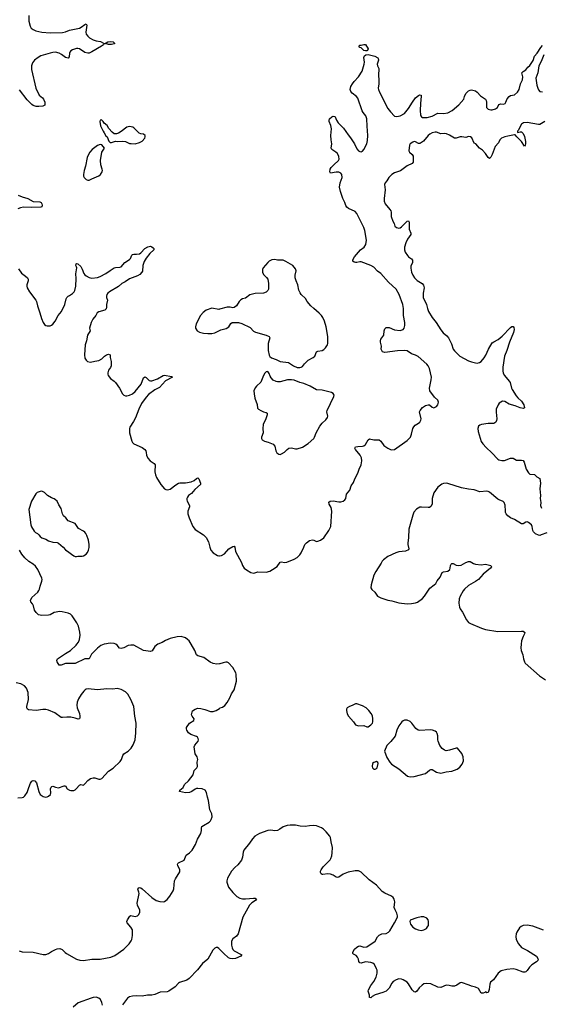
# Model space of a CAD drawing. Header units: inches. Extents: x 1835039 to 2027607, y 642849 to 774141.
# Tile 85 of 113: x 1947135 to 1954612, y 734842 to 748950. Entities that reach past the tile are written whole.
import ezdxf

# ---------------------------------------------------------------- set-up
doc = ezdxf.new("R2010")
doc.units = ezdxf.units.IN
doc.header["$MEASUREMENT"] = 0
for name, color, linetype in [('B9743', 7, 'Continuous'), ('B9744', 7, 'Continuous'), ('B9753', 7, 'Continuous'), ('B9754', 7, 'Continuous')]:
    doc.layers.add(name, color=color, linetype=linetype)

msp = doc.modelspace()

# ---------------------------------------------------------------- linework, layer by layer
at = {"layer": 'B9743', "color": 6}
for points, elevation in [([(1948348, 740000), (1948299, 739981), (1948250, 739946), (1948163, 739857), (1948142, 739810), (1948130, 739794), (1948070, 739791), (1947930, 739727), (1947870, 739723), (1947790, 739725), (1947730, 739702), (1947702, 739702), (1947673, 739750), (1947667, 739767), (1947679, 739790), (1947790, 739870), (1947863, 739910), (1947944, 739990), (1947953, 740000)], 400), ([(1949113, 740000), (1949070, 739970), (1949033, 739907), (1949010, 739895), (1948910, 739910), (1948770, 739987), (1948730, 739989), (1948690, 739982), (1948630, 739949), (1948590, 739942), (1948567, 739947), (1948530, 739990), (1948513, 740000)], 400), ([(1950000, 739718), (1949963, 739717), (1949910, 739723), (1949864, 739744), (1949773, 739810), (1949690, 739836), (1949671, 739851), (1949646, 739910), (1949592, 740000)], 400), ([(1947110, 737801), (1947170, 737805), (1947190, 737812), (1947210, 737827), (1947242, 737878), (1947265, 737950), (1947290, 738010), (1947310, 738041), (1947330, 738051), (1947350, 738045), (1947375, 738015), (1947407, 737890), (1947430, 737850), (1947470, 737820), (1947510, 737811), (1947530, 737814), (1947550, 737824), (1947575, 737850), (1947581, 737870), (1947578, 737930), (1947585, 737955), (1947595, 737965), (1947610, 737969), (1947650, 737952), (1947690, 737945), (1947774, 737974), (1947790, 737970), (1947817, 737930), (1947847, 737910), (1947870, 737905), (1947910, 737907), (1947930, 737916), (1947946, 737930), (1947990, 737982), (1948010, 737991), (1948050, 737984), (1948070, 737999), (1948110, 738048), (1948150, 738076), (1948190, 738089), (1948210, 738088), (1948270, 738067), (1948290, 738068), (1948310, 738076), (1948410, 738182), (1948475, 738225), (1948577, 738323), (1948596, 738350), (1948613, 738407), (1948629, 738430), (1948691, 738470), (1948733, 738510), (1948762, 738558), (1948789, 738630), (1948800, 738730), (1948805, 738870), (1948785, 738970), (1948769, 739110), (1948727, 739210), (1948684, 739284), (1948650, 739318), (1948590, 739353), (1948530, 739369), (1948470, 739356), (1948382, 739362), (1948250, 739346), (1948117, 739363), (1948090, 739357), (1948072, 739348), (1948052, 739330), (1948018, 739282), (1947980, 739220), (1947961, 739170), (1947955, 739130), (1947957, 739090), (1947990, 739007), (1947998, 738970), (1947997, 738950), (1947990, 738932), (1947971, 738929), (1947930, 738944), (1947870, 738956), (1947810, 738958), (1947750, 738950), (1947730, 738953), (1947639, 739019), (1947550, 739057), (1947510, 739068), (1947468, 739068), (1947370, 739052), (1947262, 739062), (1947248, 739070), (1947237, 739090), (1947238, 739110), (1947262, 739210), (1947256, 739310), (1947232, 739370), (1947203, 739403), (1947150, 739433), (1947082, 739450)], 500), ([(1947128, 735610), (1947170, 735592), (1947330, 735587), (1947470, 735558), (1947510, 735556), (1947550, 735570), (1947590, 735597), (1947650, 735628), (1947670, 735636), (1947710, 735640), (1947746, 735626), (1947785, 735585), (1947808, 735568), (1947950, 735490), (1947996, 735476), (1948050, 735472), (1948170, 735490), (1948290, 735488), (1948443, 735517), (1948499, 735541), (1948628, 735630), (1948703, 735710), (1948734, 735750), (1948742, 735770), (1948751, 735830), (1948754, 735870), (1948750, 735910), (1948730, 735949), (1948675, 736010), (1948672, 736030), (1948679, 736050), (1948713, 736107), (1948730, 736116), (1948790, 736102), (1948822, 736110), (1948843, 736130), (1948856, 736164), (1948856, 736190), (1948823, 736263), (1948817, 736290), (1948846, 736430), (1948845, 736450), (1948830, 736490), (1948832, 736508), (1948846, 736514), (1948870, 736511), (1948890, 736498), (1949029, 736370), (1949091, 736330), (1949146, 736314), (1949190, 736310), (1949210, 736315), (1949250, 736342), (1949289, 736390), (1949334, 736466), (1949342, 736498), (1949356, 736610), (1949370, 736642), (1949430, 736739), (1949432, 736770), (1949402, 736830), (1949398, 736850), (1949402, 736858), (1949412, 736870), (1949491, 736909), (1949522, 736978), (1949570, 737013), (1949609, 737051), (1949656, 737130), (1949686, 737210), (1949731, 737290), (1949741, 737330), (1949742, 737370), (1949748, 737390), (1949770, 737406), (1949853, 737450), (1949871, 737470), (1949880, 737490), (1949892, 737530), (1949890, 737569), (1949860, 737630), (1949842, 737762), (1949826, 737810), (1949815, 737875), (1949792, 737912), (1949751, 737931), (1949690, 737936), (1949670, 737934), (1949650, 737924), (1949603, 737890), (1949570, 737875), (1949510, 737874), (1949425, 737890), (1949432, 737910), (1949478, 737950), (1949496, 737990), (1949555, 738045), (1949621, 738130), (1949638, 738190), (1949674, 738230), (1949682, 738250), (1949681, 738310), (1949690, 738350), (1949679, 738390), (1949651, 738431), (1949635, 738530), (1949645, 738555), (1949694, 738610), (1949699, 738630), (1949695, 738650), (1949685, 738670), (1949670, 738680), (1949590, 738708), (1949553, 738730), (1949531, 738770), (1949525, 738790), (1949528, 738810), (1949570, 738870), (1949632, 738910), (1949634, 738930), (1949606, 738970), (1949600, 738990), (1949601, 739010), (1949614, 739046), (1949651, 739069), (1949690, 739083), (1949730, 739080), (1949790, 739065), (1949870, 739036), (1949910, 739035), (1949952, 739050), (1950000, 739082)], 400), ([(1950000, 735632), (1949990, 735642), (1949970, 735654), (1949950, 735657), (1949930, 735647), (1949904, 735616), (1949831, 735489), (1949755, 735425), (1949684, 735336), (1949566, 735210), (1949530, 735188), (1949424, 735156), (1949410, 735145), (1949365, 735090), (1949272, 735028), (1949250, 735021), (1949150, 735015), (1949070, 734983), (1949030, 734973), (1948969, 734971), (1948890, 734958), (1948810, 734962), (1948750, 734958), (1948710, 734948), (1948682, 734930), (1948607, 734833)], 400), ([(1948322, 734830), (1948314, 734870), (1948292, 734910), (1948270, 734930), (1948230, 734942), (1948190, 734938), (1948159, 734930), (1947975, 734865), (1947899, 734801)], 400)]:
    msp.add_lwpolyline(points, dxfattribs=dict(at, elevation=elevation))
at = {"layer": 'B9744', "color": 6}
for points, elevation in [([(1947268, 749010), (1947266, 748930), (1947283, 748857), (1947301, 748830), (1947326, 748810), (1947364, 748790), (1947450, 748773), (1947570, 748763), (1947750, 748767), (1947790, 748777), (1947850, 748801), (1947990, 748828), (1948018, 748842), (1948070, 748882), (1948090, 748888), (1948096, 748870), (1948084, 748770), (1948090, 748743), (1948110, 748713), (1948137, 748690), (1948190, 748659), (1948230, 748646), (1948295, 748635), (1948345, 748610), (1948337, 748590), (1948307, 748570), (1948170, 748489), (1948130, 748470), (1948110, 748469), (1948070, 748481), (1947990, 748534), (1947970, 748538), (1947950, 748535), (1947890, 748516), (1947870, 748504), (1947854, 748486), (1947848, 748470), (1947842, 748418), (1947830, 748399), (1947810, 748401), (1947790, 748410), (1947733, 748453), (1947700, 748470), (1947650, 748483), (1947610, 748480), (1947570, 748470), (1947440, 748430), (1947398, 748410), (1947348, 748370), (1947319, 748330), (1947303, 748290), (1947304, 748236), (1947367, 747970), (1947415, 747870), (1947460, 747830), (1947476, 747810), (1947494, 747770), (1947497, 747750), (1947493, 747727), (1947468, 747712), (1947410, 747704), (1947370, 747707), (1947330, 747722), (1947310, 747736), (1947243, 747803), (1947130, 747943)], 400), ([(1947115, 746435), (1947171, 746410), (1947250, 746387), (1947330, 746347), (1947422, 746342), (1947443, 746330), (1947453, 746310), (1947456, 746290), (1947451, 746270), (1947436, 746264), (1947310, 746258), (1947190, 746263), (1947146, 746254), (1947110, 746239)], 400), ([(1947118, 745378), (1947159, 745319), (1947217, 745277), (1947245, 745250), (1947254, 745230), (1947255, 745210), (1947239, 745150), (1947238, 745130), (1947243, 745110), (1947277, 745050), (1947367, 744930), (1947377, 744910), (1947389, 744850), (1947425, 744750), (1947445, 744670), (1947470, 744610), (1947490, 744583), (1947510, 744570), (1947530, 744564), (1947570, 744563), (1947590, 744571), (1947610, 744588), (1947644, 744630), (1947687, 744713), (1947735, 744770), (1947782, 744870), (1947800, 744950), (1947809, 744971), (1947830, 744988), (1947850, 744996), (1947894, 745026), (1947917, 745050), (1947927, 745070), (1947941, 745130), (1947943, 745243), (1947938, 745310), (1947953, 745393), (1947950, 745410), (1947938, 745430), (1947943, 745450), (1947950, 745456), (1947970, 745453), (1948010, 745412), (1948030, 745377), (1948054, 745314), (1948070, 745294), (1948090, 745279), (1948130, 745258), (1948168, 745248), (1948250, 745256), (1948290, 745268), (1948370, 745313), (1948430, 745358), (1948487, 745393), (1948510, 745400), (1948570, 745403), (1948590, 745410), (1948641, 745470), (1948710, 745514), (1948723, 745530), (1948744, 745576), (1948754, 745586), (1948770, 745591), (1948810, 745588), (1948850, 745596), (1948871, 745609), (1948927, 745670), (1948970, 745696), (1949010, 745704), (1949030, 745697), (1949050, 745681), (1949058, 745670), (1949056, 745650), (1949001, 745599), (1948948, 745532), (1948917, 745483), (1948899, 745430), (1948895, 745345), (1948887, 745330), (1948859, 745301), (1948822, 745278), (1948710, 745237), (1948645, 745194), (1948597, 745170), (1948550, 745128), (1948422, 745050), (1948398, 745030), (1948383, 745010), (1948377, 744990), (1948377, 744970), (1948392, 744930), (1948379, 744870), (1948380, 744830), (1948372, 744808), (1948353, 744787), (1948270, 744763), (1948247, 744750), (1948224, 744710), (1948182, 744658), (1948157, 744610), (1948135, 744530), (1948144, 744490), (1948105, 744430), (1948092, 744350), (1948072, 744290), (1948062, 744150), (1948070, 744101), (1948086, 744070), (1948108, 744050), (1948150, 744042), (1948210, 744058), (1948270, 744066), (1948310, 744091), (1948350, 744130), (1948380, 744150), (1948410, 744159), (1948430, 744150), (1948431, 744110), (1948445, 744050), (1948445, 743990), (1948435, 743965), (1948408, 743928), (1948397, 743890), (1948397, 743870), (1948403, 743850), (1948437, 743810), (1948490, 743770), (1948509, 743749), (1948566, 743670), (1948610, 743590), (1948629, 743569), (1948650, 743560), (1948670, 743559), (1948710, 743570), (1948750, 743591), (1948790, 743621), (1948875, 743725), (1948910, 743817), (1948927, 743833), (1948950, 743824), (1948990, 743782), (1949010, 743775), (1949030, 743776), (1949110, 743802), (1949190, 743852), (1949210, 743854), (1949310, 743836), (1949323, 743830), (1949226, 743774), (1949139, 743681), (1949070, 743648), (1948983, 743577), (1948950, 743543), (1948883, 743450), (1948842, 743370), (1948796, 743244), (1948768, 743192), (1948714, 743110), (1948708, 743090), (1948711, 743031), (1948742, 742910), (1948754, 742890), (1948772, 742872), (1948890, 742818), (1948927, 742790), (1948944, 742770), (1948950, 742750), (1948952, 742710), (1948970, 742666), (1949004, 742630), (1949063, 742590), (1949077, 742570), (1949071, 742470), (1949080, 742430), (1949098, 742390), (1949158, 742290), (1949210, 742230), (1949230, 742217), (1949253, 742213), (1949290, 742222), (1949373, 742287), (1949410, 742308), (1949430, 742312), (1949510, 742315), (1949592, 742328), (1949634, 742346), (1949670, 742377), (1949690, 742385), (1949705, 742370), (1949727, 742310), (1949725, 742290), (1949644, 742216), (1949597, 742163), (1949557, 742130), (1949540, 742110), (1949531, 742090), (1949530, 742070), (1949536, 742050), (1949568, 741990), (1949567, 741970), (1949544, 741910), (1949546, 741870), (1949562, 741810), (1949615, 741690), (1949650, 741646), (1949770, 741570), (1949809, 741530), (1949839, 741470), (1949860, 741390), (1949876, 741350), (1949908, 741310), (1949970, 741274), (1949990, 741269), (1950000, 741270)], 400), ([(1950000, 744802), (1949990, 744799), (1949890, 744814), (1949810, 744787), (1949765, 744755), (1949727, 744710), (1949665, 744590), (1949654, 744550), (1949656, 744530), (1949680, 744490), (1949713, 744473), (1949770, 744458), (1949831, 744451), (1949890, 744454), (1949930, 744463), (1950000, 744496)], 500), ([(1947953, 740000), (1947978, 740030), (1947991, 740070), (1948000, 740130), (1947996, 740176), (1947978, 740258), (1947955, 740310), (1947886, 740406), (1947862, 740430), (1947830, 740447), (1947746, 740466), (1947710, 740469), (1947630, 740454), (1947570, 740423), (1947550, 740418), (1947450, 740413), (1947404, 740424), (1947370, 740457), (1947348, 740488), (1947333, 740553), (1947319, 740579), (1947293, 740610), (1947288, 740630), (1947308, 740670), (1947393, 740747), (1947410, 740770), (1947418, 740790), (1947426, 740834), (1947453, 740907), (1947457, 740930), (1947454, 740950), (1947397, 741070), (1947361, 741121), (1947330, 741149), (1947267, 741187), (1947210, 741239), (1947167, 741290), (1947130, 741350)], 400), ([(1949592, 740000), (1949562, 740050), (1949542, 740070), (1949510, 740091), (1949450, 740110), (1949390, 740106), (1949290, 740083), (1949226, 740054), (1949175, 740025), (1949117, 740003), (1949113, 740000)], 400), ([(1948513, 740000), (1948490, 740013), (1948430, 740015), (1948350, 740001), (1948348, 740000)], 400)]:
    msp.add_lwpolyline(points, dxfattribs=dict(at, elevation=elevation))
for points, elevation in [([(1948450, 748592), (1948410, 748593), (1948359, 748610), (1948397, 748630), (1948435, 748635), (1948476, 748630), (1948501, 748610), (1948490, 748604)], 400), ([(1948307, 747513), (1948290, 747508), (1948283, 747490), (1948295, 747430), (1948331, 747350), (1948347, 747330), (1948370, 747285), (1948391, 747271), (1948411, 747211), (1948430, 747192), (1948450, 747191), (1948510, 747211), (1948530, 747206), (1948610, 747210), (1948650, 747202), (1948710, 747178), (1948734, 747174), (1948790, 747171), (1948850, 747188), (1948892, 747208), (1948928, 747250), (1948934, 747270), (1948932, 747290), (1948910, 747310), (1948870, 747316), (1948846, 747326), (1948818, 747350), (1948770, 747401), (1948755, 747410), (1948710, 747420), (1948670, 747412), (1948590, 747347), (1948550, 747325), (1948524, 747316), (1948490, 747316), (1948458, 747338), (1948412, 747392), (1948390, 747433), (1948345, 747465), (1948330, 747493), (1948313, 747510)], 500), ([(1948290, 747159), (1948250, 747145), (1948176, 747090), (1948138, 747050), (1948114, 747010), (1948103, 746977), (1948076, 746850), (1948057, 746790), (1948049, 746730), (1948050, 746710), (1948058, 746690), (1948077, 746670), (1948090, 746658), (1948110, 746650), (1948130, 746650), (1948170, 746668), (1948270, 746714), (1948291, 746730), (1948318, 746770), (1948321, 746790), (1948318, 746810), (1948300, 746870), (1948293, 746930), (1948313, 747050), (1948349, 747110), (1948310, 747158)], 500), ([(1947450, 742192), (1947430, 742189), (1947387, 742173), (1947364, 742156), (1947304, 742050), (1947265, 741930), (1947293, 741710), (1947303, 741683), (1947342, 741622), (1947362, 741602), (1947390, 741588), (1947410, 741571), (1947430, 741545), (1947450, 741528), (1947510, 741506), (1947550, 741481), (1947610, 741464), (1947670, 741458), (1947690, 741449), (1947757, 741390), (1947792, 741352), (1947841, 741321), (1947876, 741290), (1947910, 741267), (1947930, 741260), (1947950, 741260), (1947970, 741265), (1948030, 741261), (1948050, 741269), (1948087, 741293), (1948105, 741315), (1948122, 741350), (1948131, 741389), (1948131, 741430), (1948120, 741490), (1948098, 741558), (1948082, 741590), (1948070, 741605), (1948050, 741619), (1947977, 741657), (1947930, 741731), (1947830, 741769), (1947797, 741810), (1947762, 741842), (1947747, 741870), (1947741, 741910), (1947730, 741944), (1947697, 741997), (1947672, 742050), (1947650, 742071), (1947630, 742085), (1947590, 742100), (1947534, 742134), (1947490, 742174), (1947470, 742187)], 400)]:
    msp.add_lwpolyline(points, close=True, dxfattribs=dict(at, elevation=elevation))
at = {"layer": 'B9753', "color": 6, "elevation": 400}
for points in [[(1954323, 740000), (1954317, 739950), (1954324, 739910), (1954348, 739850), (1954356, 739790), (1954370, 739750), (1954382, 739730), (1954584, 739550), (1954670, 739493)], [(1950000, 739082), (1950010, 739089), (1950040, 739100), (1950076, 739124), (1950110, 739166), (1950148, 739232), (1950170, 739290), (1950207, 739350), (1950243, 739470), (1950237, 739570), (1950231, 739590), (1950190, 739668), (1950130, 739734), (1950110, 739743), (1950090, 739744), (1950050, 739736), (1950002, 739718), (1950000, 739718)], [(1954645, 735905), (1954490, 735963), (1954410, 735978), (1954350, 735971), (1954322, 735958), (1954300, 735940), (1954262, 735878), (1954252, 735850), (1954246, 735814), (1954251, 735770), (1954284, 735710), (1954330, 735655), (1954413, 735613), (1954542, 735530), (1954567, 735490), (1954560, 735470), (1954544, 735450), (1954474, 735406), (1954445, 735375), (1954410, 735326), (1954390, 735307), (1954377, 735303), (1954350, 735303), (1954250, 735342), (1954210, 735348), (1954117, 735343), (1954036, 735324), (1953994, 735286), (1953925, 735195), (1953882, 735158), (1953872, 735130), (1953864, 735056), (1953850, 735009), (1953830, 735006), (1953810, 735019), (1953801, 735010), (1953778, 735002), (1953750, 735002), (1953710, 735070), (1953670, 735088), (1953610, 735100), (1953577, 735117), (1953470, 735154), (1953449, 735151), (1953403, 735117), (1953370, 735101), (1953330, 735100), (1953290, 735113), (1953250, 735116), (1953170, 735081), (1953127, 735087), (1953030, 735133), (1952970, 735138), (1952930, 735134), (1952903, 735117), (1952863, 735077), (1952830, 735030), (1952810, 735017), (1952790, 735021), (1952760, 735050), (1952710, 735135), (1952690, 735157), (1952630, 735193), (1952610, 735201), (1952570, 735206), (1952530, 735195), (1952490, 735168), (1952470, 735144), (1952429, 735071), (1952388, 735032), (1952342, 735010), (1952230, 734979), (1952186, 734954), (1952170, 734937), (1952150, 734938), (1952147, 734950), (1952150, 734971), (1952131, 735030), (1952134, 735050), (1952168, 735110), (1952213, 735167), (1952245, 735230), (1952261, 735290), (1952258, 735330), (1952252, 735350), (1952220, 735410), (1952196, 735430), (1952170, 735441), (1952090, 735451), (1952030, 735433), (1952010, 735434), (1951994, 735454), (1951990, 735490), (1951979, 735519), (1951959, 735539), (1951919, 735559), (1951909, 735570), (1951911, 735590), (1951935, 735630), (1951970, 735661), (1951990, 735673), (1952010, 735679), (1952070, 735662), (1952110, 735664), (1952231, 735749), (1952262, 735810), (1952286, 735834), (1952328, 735850), (1952390, 735856), (1952424, 735876), (1952443, 735897), (1952510, 736010), (1952549, 736090), (1952552, 736108), (1952540, 736150), (1952516, 736196), (1952505, 736230), (1952514, 736310), (1952504, 736350), (1952490, 736370), (1952464, 736390), (1952370, 736434), (1952330, 736460), (1952249, 736550), (1952144, 736624), (1952030, 736733), (1951990, 736753), (1951944, 736756), (1951844, 736736), (1951770, 736706), (1951710, 736666), (1951690, 736660), (1951670, 736664), (1951630, 736692), (1951590, 736709), (1951550, 736712), (1951482, 736702), (1951470, 736703), (1951458, 736710), (1951446, 736730), (1951447, 736750), (1951455, 736770), (1951485, 736810), (1951585, 736910), (1951597, 736930), (1951609, 736971), (1951616, 737010), (1951619, 737090), (1951598, 737170), (1951591, 737230), (1951581, 737250), (1951530, 737313), (1951488, 737350), (1951459, 737370), (1951390, 737397), (1951350, 737402), (1951290, 737399), (1951229, 737389), (1951153, 737393), (1951087, 737407), (1951010, 737410), (1950970, 737406), (1950910, 737386), (1950863, 737350), (1950830, 737332), (1950790, 737329), (1950737, 737337), (1950694, 737330), (1950572, 737288), (1950505, 737250), (1950470, 737212), (1950427, 737150), (1950349, 737051), (1950339, 737021), (1950330, 736949), (1950313, 736907), (1950260, 736840), (1950217, 736803), (1950170, 736750), (1950115, 736650), (1950104, 736610), (1950106, 736594), (1950130, 736522), (1950190, 736446), (1950226, 736406), (1950249, 736389), (1950290, 736364), (1950330, 736352), (1950370, 736352), (1950485, 736365), (1950510, 736361), (1950530, 736350), (1950516, 736330), (1950463, 736297), (1950430, 736261), (1950335, 736090), (1950267, 735853), (1950241, 735819), (1950190, 735780), (1950172, 735748), (1950170, 735690), (1950179, 735650), (1950190, 735627), (1950210, 735606), (1950310, 735558), (1950319, 735550), (1950316, 735544), (1950303, 735530), (1950230, 735497), (1950188, 735492), (1950150, 735498), (1950130, 735509), (1950055, 735575), (1950000, 735632)]]:
    msp.add_lwpolyline(points, dxfattribs=at)
for points in [[(1951970, 739147), (1951950, 739145), (1951899, 739121), (1951861, 739110), (1951831, 739090), (1951820, 739070), (1951818, 739050), (1951830, 739005), (1951850, 738971), (1951921, 738890), (1951948, 738848), (1951990, 738833), (1952070, 738837), (1952110, 738819), (1952130, 738819), (1952170, 738846), (1952190, 738870), (1952196, 738890), (1952197, 738930), (1952190, 738975), (1952174, 739010), (1952142, 739050), (1952100, 739090), (1952050, 739120)], [(1952650, 738911), (1952630, 738902), (1952612, 738888), (1952570, 738830), (1952539, 738770), (1952515, 738685), (1952453, 738607), (1952396, 738550), (1952362, 738470), (1952398, 738378), (1952440, 738310), (1952465, 738284), (1952570, 738217), (1952693, 738110), (1952730, 738100), (1952790, 738106), (1952950, 738148), (1953010, 738197), (1953030, 738206), (1953050, 738205), (1953110, 738170), (1953170, 738155), (1953250, 738172), (1953330, 738181), (1953370, 738195), (1953407, 738213), (1953442, 738238), (1953479, 738281), (1953495, 738330), (1953490, 738390), (1953474, 738434), (1953410, 738510), (1953390, 738514), (1953298, 738482), (1953250, 738475), (1953223, 738483), (1953189, 738509), (1953159, 738550), (1953136, 738610), (1953131, 738631), (1953129, 738690), (1953121, 738721), (1953110, 738739), (1953090, 738757), (1953052, 738772), (1953017, 738776), (1952870, 738766), (1952849, 738769), (1952812, 738792), (1952755, 738870), (1952730, 738893), (1952690, 738911)], [(1952250, 738319), (1952210, 738309), (1952191, 738290), (1952187, 738250), (1952191, 738230), (1952210, 738211), (1952230, 738211), (1952250, 738222), (1952257, 738230), (1952273, 738290), (1952269, 738309)], [(1952890, 736097), (1952830, 736082), (1952734, 736046), (1952727, 736030), (1952736, 735990), (1952769, 735949), (1952810, 735924), (1952849, 735909), (1952890, 735901), (1952910, 735904), (1952930, 735910), (1952965, 735930), (1952982, 735950), (1952993, 735970), (1952995, 736030), (1952990, 736052), (1952970, 736078), (1952930, 736096)]]:
    msp.add_lwpolyline(points, close=True, dxfattribs=at)
at = {"layer": 'B9754', "color": 6}
for points, elevation in [([(1950000, 741270), (1950030, 741271), (1950070, 741296), (1950132, 741370), (1950190, 741402), (1950210, 741404), (1950219, 741390), (1950230, 741328), (1950313, 741170), (1950330, 741129), (1950353, 741093), (1950385, 741065), (1950449, 741029), (1950490, 741021), (1950550, 741037), (1950667, 741033), (1950720, 741050), (1950759, 741070), (1950825, 741115), (1950870, 741178), (1950890, 741180), (1950930, 741172), (1950963, 741177), (1951070, 741221), (1951110, 741245), (1951150, 741283), (1951168, 741310), (1951209, 741390), (1951223, 741430), (1951244, 741456), (1951290, 741486), (1951330, 741499), (1951350, 741494), (1951390, 741475), (1951410, 741477), (1951446, 741494), (1951493, 741527), (1951566, 741630), (1951595, 741690), (1951608, 741910), (1951600, 741960), (1951569, 742010), (1951565, 742035), (1951585, 742050), (1951630, 742057), (1951710, 742041), (1951739, 742041), (1951771, 742049), (1951798, 742070), (1951811, 742090), (1951821, 742150), (1951866, 742210), (1951888, 742270), (1951921, 742319), (1951939, 742370), (1951983, 742450), (1952002, 742510), (1952028, 742572), (1952040, 742630), (1952036, 742670), (1952014, 742710), (1951949, 742790), (1951941, 742810), (1951948, 742830), (1951984, 742836), (1952050, 742837), (1952070, 742844), (1952090, 742864), (1952129, 742931), (1952150, 742945), (1952210, 742929), (1952290, 742930), (1952310, 742912), (1952357, 742850), (1952410, 742811), (1952450, 742790), (1952470, 742785), (1952510, 742792), (1952690, 742922), (1952735, 742970), (1952752, 743010), (1952769, 743090), (1952783, 743117), (1952802, 743138), (1952850, 743167), (1952870, 743184), (1952885, 743210), (1952888, 743230), (1952868, 743330), (1952874, 743350), (1952910, 743394), (1952950, 743420), (1952992, 743432), (1953010, 743431), (1953050, 743396), (1953070, 743390), (1953110, 743409), (1953128, 743430), (1953136, 743450), (1953139, 743470), (1953130, 743498), (1953081, 743541), (1953015, 743630), (1953010, 743670), (1953035, 743790), (1953036, 743830), (1953011, 743950), (1952990, 743990), (1952970, 744013), (1952846, 744126), (1952810, 744144), (1952750, 744164), (1952690, 744203), (1952650, 744209), (1952550, 744207), (1952370, 744183), (1952336, 744190), (1952324, 744210), (1952316, 744230), (1952319, 744270), (1952305, 744330), (1952307, 744350), (1952314, 744370), (1952353, 744430), (1952359, 744490), (1952370, 744521), (1952390, 744537), (1952410, 744540), (1952430, 744537), (1952510, 744508), (1952590, 744496), (1952630, 744509), (1952645, 744530), (1952654, 744566), (1952655, 744610), (1952636, 744710), (1952635, 744810), (1952626, 744870), (1952573, 745010), (1952531, 745090), (1952420, 745190), (1952311, 745311), (1952266, 745346), (1952210, 745404), (1952170, 745427), (1952030, 745479), (1952010, 745480), (1951970, 745470), (1951950, 745470), (1951930, 745476), (1951910, 745490), (1951911, 745510), (1951935, 745550), (1952018, 745650), (1952074, 745690), (1952098, 745730), (1952107, 745790), (1952082, 745930), (1952068, 745970), (1951970, 746174), (1951942, 746202), (1951850, 746245), (1951825, 746265), (1951810, 746288), (1951796, 746330), (1951768, 746388), (1951733, 746490), (1951721, 746550), (1951728, 746612), (1951756, 746690), (1951755, 746730), (1951738, 746750), (1951710, 746763), (1951670, 746766), (1951592, 746752), (1951580, 746770), (1951587, 746810), (1951599, 746830), (1951636, 746870), (1951706, 746930), (1951714, 746950), (1951712, 746990), (1951690, 747030), (1951668, 747050), (1951609, 747089), (1951600, 747110), (1951607, 747170), (1951598, 747230), (1951596, 747290), (1951604, 747384), (1951595, 747435), (1951572, 747490), (1951569, 747510), (1951578, 747530), (1951610, 747559), (1951630, 747568), (1951650, 747564), (1951657, 747557), (1951674, 747510), (1951700, 747470), (1951777, 747397), (1951842, 747302), (1951878, 747258), (1951935, 747170), (1951970, 747099), (1951991, 747070), (1952010, 747060), (1952030, 747058), (1952050, 747066), (1952070, 747091), (1952111, 747169), (1952121, 747219), (1952125, 747290), (1952114, 747426), (1952111, 747531), (1952095, 747570), (1952058, 747618), (1952044, 747644), (1951984, 747824), (1951965, 747850), (1951899, 747899), (1951882, 747922), (1951873, 747950), (1951884, 747990), (1951906, 748030), (1951930, 748063), (1951992, 748129), (1952044, 748210), (1952075, 748310), (1952077, 748343), (1952070, 748410), (1952078, 748430), (1952095, 748445), (1952131, 748451), (1952226, 748426), (1952270, 748401), (1952274, 748394), (1952276, 748370), (1952258, 748310), (1952263, 748290), (1952282, 748250), (1952276, 748150), (1952282, 748090), (1952282, 748030), (1952272, 747970), (1952276, 747950), (1952293, 747910), (1952410, 747679), (1952448, 747630), (1952510, 747568), (1952542, 747562), (1952589, 747570), (1952650, 747605), (1952710, 747676), (1952767, 747770), (1952811, 747830), (1952850, 747865), (1952873, 747873), (1952890, 747870), (1952892, 747852), (1952880, 747750), (1952877, 747650), (1952880, 747580), (1952883, 747570), (1952896, 747556), (1952910, 747549), (1952975, 747550), (1953050, 747569), (1953130, 747610), (1953210, 747606), (1953270, 747617), (1953332, 747648), (1953430, 747730), (1953500, 747810), (1953510, 747851), (1953530, 747890), (1953570, 747930), (1953590, 747940), (1953610, 747944), (1953630, 747941), (1953670, 747928), (1953695, 747910), (1953741, 747861), (1953810, 747810), (1953821, 747790), (1953825, 747770), (1953828, 747690), (1953849, 747669), (1953890, 747656), (1953910, 747656), (1953954, 747670), (1953985, 747690), (1954004, 747736), (1954030, 747742), (1954070, 747741), (1954092, 747748), (1954106, 747770), (1954124, 747816), (1954150, 747849), (1954170, 747862), (1954230, 747873), (1954271, 747909), (1954295, 747950), (1954316, 748030), (1954341, 748090), (1954345, 748130), (1954331, 748190), (1954352, 748208), (1954392, 748230), (1954417, 748270), (1954450, 748293), (1954496, 748364), (1954515, 748425), (1954552, 748468), (1954604, 748550), (1954630, 748581)], 400), ([(1954650, 748448), (1954610, 748350), (1954578, 748290), (1954561, 748190), (1954534, 748110), (1954549, 748010), (1954560, 747970), (1954570, 747944), (1954590, 747922), (1954630, 747918)], 400), ([(1954661, 747490), (1954591, 747450), (1954574, 747446), (1954410, 747475), (1954355, 747470), (1954328, 747452), (1954280, 747360), (1954269, 747350), (1954270, 747334), (1954310, 747344), (1954330, 747344), (1954350, 747321), (1954370, 747274), (1954386, 747206), (1954386, 747170), (1954380, 747150), (1954370, 747139), (1954326, 747206), (1954260, 747270), (1954239, 747299), (1954230, 747302), (1954130, 747283), (1954088, 747270), (1954043, 747250), (1954018, 747230), (1953997, 747183), (1953949, 747131), (1953910, 747017), (1953890, 746978), (1953870, 746959), (1953850, 746976), (1953811, 747031), (1953770, 747079), (1953727, 747110), (1953672, 747170), (1953650, 747182), (1953616, 747256), (1953599, 747270), (1953570, 747276), (1953530, 747264), (1953473, 747273), (1953450, 747273), (1953390, 747250), (1953370, 747250), (1953297, 747297), (1953255, 747315), (1953230, 747318), (1953170, 747313), (1953110, 747337), (1953090, 747338), (1953050, 747330), (1953013, 747310), (1952988, 747290), (1952922, 747210), (1952878, 747182), (1952870, 747178), (1952850, 747178), (1952810, 747200), (1952790, 747204), (1952770, 747197), (1952730, 747170), (1952721, 747150), (1952714, 747070), (1952723, 747050), (1952760, 747020), (1952776, 746996), (1952777, 746910), (1952759, 746890), (1952690, 746855), (1952596, 746784), (1952510, 746753), (1952470, 746732), (1952428, 746690), (1952398, 746642), (1952372, 746610), (1952363, 746590), (1952372, 746510), (1952359, 746390), (1952359, 746350), (1952372, 746310), (1952442, 746230), (1952453, 746210), (1952458, 746190), (1952460, 746130), (1952484, 746064), (1952502, 746030), (1952513, 745990), (1952538, 745970), (1952570, 745964), (1952590, 745967), (1952610, 745982), (1952690, 746061), (1952710, 746066), (1952720, 746050), (1952720, 745950), (1952742, 745890), (1952743, 745870), (1952694, 745806), (1952668, 745752), (1952653, 745690), (1952652, 745650), (1952661, 745621), (1952692, 745570), (1952709, 745550), (1952750, 745522), (1952764, 745504), (1952768, 745490), (1952767, 745470), (1952743, 745417), (1952741, 745390), (1952753, 745333), (1952770, 745290), (1952796, 745250), (1952832, 745212), (1952903, 745170), (1952924, 745144), (1952933, 745110), (1952918, 745030), (1952920, 744970), (1952965, 744870), (1952980, 744810), (1952995, 744770), (1953050, 744682), (1953107, 744610), (1953170, 744506), (1953204, 744464), (1953258, 744418), (1953280, 744390), (1953324, 744304), (1953349, 744229), (1953366, 744206), (1953446, 744130), (1953570, 744064), (1953610, 744048), (1953670, 744032), (1953691, 744029), (1953724, 744036), (1953750, 744052), (1953794, 744106), (1953817, 744143), (1953855, 744230), (1953910, 744318), (1953930, 744335), (1953992, 744369), (1954050, 744414), (1954170, 744540), (1954190, 744554), (1954210, 744554), (1954219, 744539), (1954221, 744510), (1954212, 744470), (1954154, 744330), (1954118, 744210), (1954086, 744130), (1954059, 743970), (1954059, 743919), (1954067, 743887), (1954085, 743850), (1954152, 743772), (1954165, 743750), (1954186, 743670), (1954196, 743650), (1954250, 743561), (1954277, 743530), (1954330, 743484), (1954361, 743430), (1954371, 743389), (1954350, 743378), (1954310, 743386), (1954237, 743417), (1954150, 743443), (1954090, 743480), (1954057, 743483), (1954030, 743471), (1954010, 743455), (1953993, 743430), (1953967, 743370), (1953964, 743324), (1953974, 743230), (1953972, 743208), (1953958, 743182), (1953930, 743165), (1953850, 743166), (1953756, 743150), (1953730, 743140), (1953713, 743127), (1953704, 743090), (1953708, 743050), (1953750, 742905), (1953772, 742872), (1953821, 742821), (1953904, 742744), (1953990, 742651), (1954004, 742644), (1954045, 742635), (1954084, 742636), (1954170, 742667), (1954190, 742669), (1954210, 742665), (1954258, 742638), (1954330, 742638), (1954352, 742632), (1954366, 742610), (1954394, 742510), (1954430, 742456), (1954450, 742439), (1954513, 742433), (1954550, 742400), (1954590, 742374), (1954602, 742310), (1954589, 742230), (1954600, 742130), (1954595, 742090), (1954604, 742030), (1954600, 741990), (1954617, 741950)], 400), ([(1950000, 744496), (1950016, 744504), (1950094, 744526), (1950132, 744548), (1950163, 744597), (1950179, 744610), (1950270, 744609), (1950317, 744597), (1950438, 744538), (1950487, 744487), (1950513, 744473), (1950670, 744430), (1950712, 744410), (1950720, 744390), (1950696, 744310), (1950695, 744210), (1950710, 744143), (1950722, 744122), (1950743, 744103), (1950810, 744082), (1950870, 744053), (1950990, 744036), (1951061, 743990), (1951110, 743968), (1951150, 743964), (1951170, 743969), (1951190, 743982), (1951219, 744021), (1951270, 744073), (1951342, 744110), (1951368, 744130), (1951390, 744191), (1951410, 744202), (1951470, 744212), (1951495, 744225), (1951520, 744250), (1951547, 744290), (1951554, 744310), (1951551, 744410), (1951527, 744550), (1951504, 744630), (1951482, 744682), (1951463, 744710), (1951430, 744746), (1951350, 744810), (1951307, 744850), (1951257, 744910), (1951230, 744953), (1951171, 745010), (1951154, 745034), (1951136, 745076), (1951124, 745150), (1951097, 745210), (1951085, 745250), (1951083, 745290), (1951096, 745350), (1951090, 745378), (1951050, 745426), (1950950, 745486), (1950910, 745502), (1950890, 745504), (1950830, 745505), (1950790, 745512), (1950750, 745508), (1950711, 745490), (1950690, 745472), (1950625, 745395), (1950615, 745370), (1950616, 745330), (1950630, 745300), (1950674, 745254), (1950690, 745230), (1950703, 745170), (1950701, 745090), (1950692, 745070), (1950670, 745047), (1950630, 745033), (1950510, 745026), (1950435, 745005), (1950370, 744959), (1950330, 744950), (1950304, 744936), (1950280, 744910), (1950241, 744850), (1950210, 744826), (1950190, 744823), (1950150, 744832), (1950110, 744832), (1950000, 744802)], 500), ([(1954690, 741599), (1954610, 741567), (1954590, 741561), (1954570, 741563), (1954530, 741582), (1954502, 741610), (1954491, 741630), (1954483, 741690), (1954470, 741710), (1954430, 741745), (1954410, 741753), (1954390, 741751), (1954350, 741728), (1954330, 741725), (1954226, 741786), (1954172, 741812), (1954130, 741842), (1954110, 741868), (1954101, 741890), (1954097, 741910), (1954095, 741995), (1954082, 742030), (1954065, 742045), (1954010, 742068), (1953990, 742082), (1953870, 742182), (1953850, 742191), (1953832, 742192), (1953730, 742184), (1953650, 742212), (1953570, 742221), (1953470, 742244), (1953270, 742305), (1953250, 742307), (1953210, 742302), (1953187, 742293), (1953129, 742250), (1953071, 742170), (1953050, 742090), (1953048, 742010), (1953030, 741974), (1953010, 741962), (1952990, 741959), (1952893, 741967), (1952870, 741963), (1952822, 741938), (1952787, 741893), (1952769, 741850), (1952711, 741650), (1952710, 741530), (1952700, 741450), (1952700, 741430), (1952715, 741370), (1952708, 741352), (1952665, 741335), (1952570, 741324), (1952528, 741312), (1952410, 741256), (1952349, 741210), (1952331, 741190), (1952318, 741162), (1952238, 741042), (1952211, 740990), (1952171, 740850), (1952168, 740810), (1952184, 740784), (1952228, 740748), (1952266, 740690), (1952310, 740664), (1952410, 740631), (1952470, 740624), (1952572, 740592), (1952690, 740580), (1952750, 740585), (1952810, 740596), (1952835, 740605), (1952910, 740657), (1952940, 740690), (1953015, 740805), (1953078, 740850), (1953099, 740870), (1953119, 740910), (1953160, 740960), (1953193, 741027), (1953210, 741040), (1953270, 741050), (1953300, 741070), (1953307, 741090), (1953310, 741130), (1953321, 741150), (1953330, 741157), (1953350, 741157), (1953390, 741136), (1953430, 741128), (1953464, 741136), (1953530, 741173), (1953570, 741188), (1953590, 741186), (1953638, 741158), (1953670, 741147), (1953750, 741141), (1953810, 741147), (1953888, 741128), (1953897, 741110), (1953884, 741090), (1953777, 741003), (1953710, 740930), (1953670, 740898), (1953570, 740842), (1953510, 740789), (1953490, 740764), (1953449, 740690), (1953437, 740650), (1953429, 740590), (1953440, 740530), (1953450, 740507), (1953482, 740462), (1953539, 740350), (1953570, 740311), (1953596, 740296), (1953756, 740230), (1953810, 740214), (1953990, 740182), (1954330, 740190), (1954350, 740186), (1954370, 740174), (1954375, 740170), (1954372, 740150), (1954351, 740110), (1954329, 740050), (1954323, 740000)], 400)]:
    msp.add_lwpolyline(points, dxfattribs=dict(at, elevation=elevation))
for points, elevation in [([(1952090, 748502), (1952067, 748507), (1952030, 748545), (1952009, 748550), (1951995, 748570), (1952010, 748585), (1952030, 748584), (1952070, 748594), (1952093, 748593), (1952131, 748530), (1952121, 748510), (1952110, 748504)], 400), ([(1950690, 743909), (1950670, 743906), (1950650, 743885), (1950630, 743853), (1950590, 743756), (1950530, 743700), (1950510, 743675), (1950493, 743630), (1950495, 743590), (1950506, 743526), (1950537, 743437), (1950545, 743385), (1950556, 743370), (1950591, 743350), (1950630, 743332), (1950670, 743322), (1950684, 743310), (1950682, 743290), (1950661, 743230), (1950626, 743150), (1950620, 743090), (1950624, 743030), (1950603, 742970), (1950601, 742950), (1950611, 742930), (1950646, 742910), (1950696, 742896), (1950770, 742866), (1950790, 742837), (1950807, 742770), (1950822, 742742), (1950850, 742724), (1950870, 742721), (1950890, 742727), (1950930, 742754), (1950968, 742792), (1950995, 742810), (1951030, 742815), (1951090, 742801), (1951110, 742801), (1951190, 742826), (1951270, 742878), (1951350, 742948), (1951362, 742970), (1951383, 743030), (1951436, 743124), (1951470, 743169), (1951523, 743217), (1951548, 743250), (1951551, 743270), (1951538, 743330), (1951543, 743350), (1951639, 743550), (1951641, 743570), (1951630, 743592), (1951604, 743610), (1951470, 743641), (1951390, 743648), (1951301, 743701), (1951210, 743737), (1951150, 743752), (1951070, 743783), (1951030, 743788), (1950972, 743788), (1950870, 743763), (1950830, 743759), (1950810, 743764), (1950770, 743787), (1950738, 743818), (1950723, 743843), (1950710, 743879)], 500)]:
    msp.add_lwpolyline(points, close=True, dxfattribs=dict(at, elevation=elevation))

doc.saveas('drawing.dxf')
